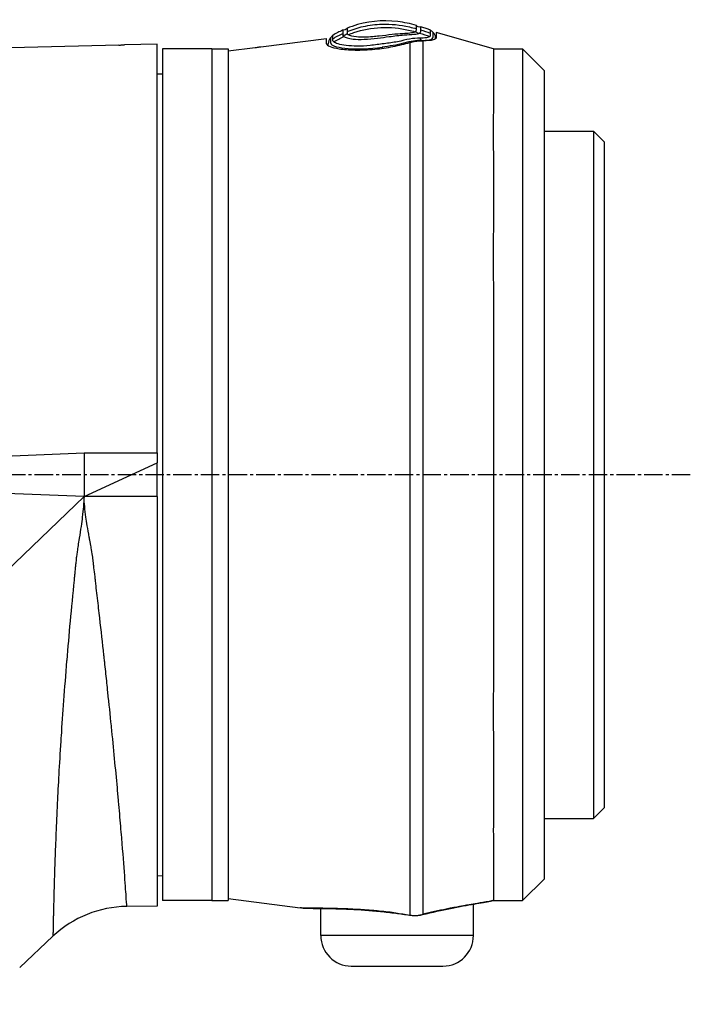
# Model space of a CAD drawing. Header units: millimetres. Extents: x 0 to 4378, y 0 to 2397.
# Tile 115 of 256: x 396 to 457, y 1821 to 1911. Entities that reach past the tile are written whole.
import ezdxf

# ---------------------------------------------------------------- set-up
doc = ezdxf.new("R2010")
doc.units = ezdxf.units.MM
doc.header["$LTSCALE"] = 0.2
doc.linetypes.add('CENTER2', pattern=[1.125, 0.75, -0.125, 0.125, -0.125])
doc.layers.add('02_Center Line', color=1, linetype='CENTER2')

# ---------------------------------------------------------------- blocks, each defined once
blk = doc.blocks.new('A$Ca70e54de')
for p, q in [((197.241, 1408.2), (191.98, 1409.703)), ((166.4, 1408.645), (163.4, 1408.568)), ((166.4, 1371.2), (166.4, 1408.645)), ((175.9, 1408.399), (181.938, 1409.168)), ((181.938, 1408.68), (181.938, 1409.168)), ((181.938, 1408.68), (181.938, 1409.168)), ((191.927, 1409.176), (191.927, 1409.125)), ((191.98, 1409.296), (191.98, 1409.476)), ((191.98, 1409.26), (191.98, 1409.257)), ((162.9, 1408.558), (151.751, 1408.271)), ((166.9, 1408.2), (166.9, 1330.2)), ((171.4, 1408.2), (166.9, 1408.2)), ((171.4, 1408.2), (171.4, 1330.2)), ((171.4, 1408.2), (172.9, 1408.2)), ((171.4, 1408.2), (171.4, 1330.2)), ((172.9, 1408.014), (175.4, 1408.332)), ((172.9, 1408.2), (172.9, 1330.2)), ((182.086, 1408.557), (182.086, 1408.538)), ((187.015, 1408.368), (187.015, 1408.257)), ((189.566, 1408.299), (189.566, 1408.299)), ((197.241, 1408.2), (199.9, 1408.2)), ((199.9, 1408.2), (199.9, 1330.2)), ((201.9, 1406.2), (199.9, 1408.2)), ((189.566, 1406.839), (189.566, 1406.839)), ((166.4, 1405.913), (166.9, 1405.921)), ((189.566, 1406.439), (189.566, 1406.439)), ((201.9, 1332.2), (201.9, 1406.2)), ((189.566, 1403.439), (189.566, 1403.439)), ((189.566, 1403.438), (189.566, 1403.438)), ((189.567, 1402.338), (189.567, 1402.338)), ((189.566, 1402.138), (189.566, 1402.138)), ((201.9, 1400.675), (206.4, 1400.675)), ((206.4, 1400.675), (206.4, 1337.725)), ((207.4, 1399.675), (206.4, 1400.675)), ((207.4, 1338.725), (207.4, 1399.675)), ((189.566, 1380.407), (189.566, 1380.407)), ((159.7, 1371.2), (166.4, 1371.2)), ((159.7, 1371.2), (159.701, 1367.2)), ((166.4, 1371.2), (166.4, 1370.28)), ((159.701, 1367.2), (166.4, 1370.28)), ((166.4, 1367.2), (166.4, 1370.28)), ((159.701, 1367.2), (113.082, 1369.103)), ((189.566, 1368.095), (189.566, 1368.095)), ((159.701, 1367.2), (111.221, 1320.7)), ((166.4, 1367.2), (159.701, 1367.2)), ((166.4, 1367.2), (166.4, 1329.683)), ((189.566, 1360.07), (189.566, 1360.07)), ((189.566, 1342.578), (189.566, 1342.578)), ((207.4, 1338.725), (206.4, 1337.725)), ((201.9, 1337.725), (206.4, 1337.725)), ((166.4, 1332.487), (166.9, 1332.479)), ((201.9, 1332.2), (199.9, 1330.2)), ((171.4, 1330.2), (166.9, 1330.2)), ((171.4, 1330.2), (172.9, 1330.2)), ((172.9, 1330.383), (179.505, 1329.542)), ((197.24, 1330.2), (199.9, 1330.2)), ((166.4, 1329.683), (163.619, 1329.658)), ((181.4, 1327), (181.4, 1329.481)), ((195.4, 1329.883), (195.4, 1329.884)), ((195.4, 1327), (195.4, 1329.874)), ((188.272, 1329.046), (188.274, 1329.061)), ((153.8, 1324.064), (156.849, 1326.936)), ((195.4, 1327), (181.4, 1327)), ((184.2, 1324.2), (192.6, 1324.2))]:
    blk.add_line(p, q)
for centre, radius, start, end in [((163.707, 1319.659), 10, 90.5, 133.29981), ((184.2, 1327), 2.8, 180, 270), ((192.6, 1327), 2.8, 270, 0)]:
    blk.add_arc(centre, radius, start, end)
at = {"extrusion": (0, 0, -1)}
for centre, major_axis, ratio, start_param, end_param in [((184.743, 1398.865), (4.562, 11.076), 0.720786, 5.518786, 5.618693), ((183.497, 1410.262), (0.344, -0.089), 0.999995, 0.248115, 1.570796), ((183.492, 1409.786), (0.225, -0.286), 0.974625, 5.861248, 7.187926), ((181.898, 1368.514), (1.503, 41.407), 0.004407, 0.122192, 0.153006), ((185.29, 1410.549), (4.858, -0.681), 0.118691, 0.094667, 0.17403), ((190.404, 1410.061), (-0.103, -0.425), 0.704383, 5.763907, 7.08083), ((190.482, 1410.596), (0.199, 0.356), 0.831407, 2.296035, 3.622073), ((184.849, 1398.381), (-4.315, -11.319), 0.717714, 2.404672, 2.506604), ((196.965, 1331.169), (0.218, -0.976), 0.94947, 6.224959, 6.283191), ((189.693, 1329.853), (-0.153, -0.988), 0.141972, 6.109132, 6.283185), ((190.495, 1329.889), (0.241, -0.97), 0.226232, 6.115727, 6.283184)]:
    blk.add_ellipse(centre, major_axis=major_axis, ratio=ratio, start_param=start_param, end_param=end_param, dxfattribs=at)
for points, knots in [([(190.169, 1410.356), (189.59, 1410.52), (189.02, 1410.635), (188.459, 1410.703), (187.002, 1410.879), (185.605, 1410.734), (184.268, 1410.267), (184.114, 1410.213), (183.96, 1410.155), (183.808, 1410.092)], [0.073579, 0.073579, 0.073579, 0.073579, 1.773456, 1.773456, 1.773456, 6.187837, 6.187837, 6.187837, 6.697304, 6.697304, 6.697304, 6.697304]), ([(183.811, 1409.787), (184.294, 1409.986), (184.785, 1410.142), (185.284, 1410.255), (185.852, 1410.383), (186.431, 1410.455), (187.02, 1410.471), (187.837, 1410.494), (188.673, 1410.408), (189.53, 1410.216), (189.742, 1410.168), (189.955, 1410.114), (190.17, 1410.053)], [1.942734, 1.942734, 1.942734, 1.942734, 3.510907, 3.510907, 3.510907, 5.294969, 5.294969, 5.294969, 7.771433, 7.771433, 7.771433, 8.384461, 8.384461, 8.384461, 8.384461]), ([(183.407, 1409.918), (183.407, 1409.919), (183.408, 1409.893), (183.409, 1409.829), (183.41, 1409.814), (183.41, 1409.786), (183.41, 1409.773), (183.411, 1409.718), (183.411, 1409.669), (183.412, 1409.612)], [-0.5013435, -0.5013435, -0.5013435, -0.5013435, -0.2507469, -0.2507469, -0.1880948, -0.1880948, -0.1410476, -0.1410476, -0.0000391, -0.0000391, -0.0000391, -0.0000391]), ([(183.505, 1409.33), (183.645, 1409.241), (183.939, 1409.156), (184.357, 1409.109), (184.946, 1409.042), (185.751, 1409.09), (186.606, 1409.193), (186.96, 1409.236), (187.316, 1409.285), (187.662, 1409.33), (188.152, 1409.394), (188.621, 1409.452), (189.026, 1409.481), (189.718, 1409.53), (190.28, 1409.535), (190.466, 1409.658)], [-16.234798, -16.234798, -16.234798, -16.234798, -14.441202, -14.441202, -14.441202, -11.916208, -11.916208, -11.916208, -10.870941, -10.870941, -10.870941, -9.390513, -9.390513, -9.390513, -6.865662, -6.865662, -6.865662, -6.865662]), ([(183.811, 1409.787), (183.81, 1409.761), (183.811, 1409.735), (183.811, 1409.682), (183.812, 1409.644), (183.811, 1409.614)], [0, 0, 0, 0, 0.0616854, 0.0616854, 0.1115163, 0.1115163, 0.1115163, 0.1115163]), ([(183.811, 1409.614), (183.812, 1409.61), (183.813, 1409.606), (183.814, 1409.603), (183.82, 1409.587), (183.831, 1409.571), (183.848, 1409.556), (183.865, 1409.541), (183.888, 1409.526), (183.918, 1409.51)], [-16.9650672, -16.9650672, -16.9650672, -16.9650672, -16.8814942, -16.8814942, -16.8814942, -16.518726, -16.518726, -16.518726, -16.1528025, -16.1528025, -16.1528025, -16.1528025]), ([(183.918, 1409.51), (184.087, 1409.58), (184.258, 1409.644), (184.432, 1409.702), (185.234, 1409.974), (186.076, 1410.13), (186.922, 1410.164), (186.936, 1410.165), (186.95, 1410.165), (186.964, 1410.166), (187.796, 1410.196), (188.631, 1410.108), (189.446, 1409.93), (189.652, 1409.885), (189.856, 1409.835), (190.059, 1409.778)], [1.992945, 1.992945, 1.992945, 1.992945, 2.541442, 2.541442, 2.541442, 5.082989, 5.082989, 5.082989, 5.1247, 5.1247, 5.1247, 7.624618, 7.624618, 7.624618, 8.25646, 8.25646, 8.25646, 8.25646]), ([(183.918, 1409.51), (184.055, 1409.437), (184.32, 1409.366), (185.096, 1409.291), (185.612, 1409.303), (186.173, 1409.347)], [-16.152793, -16.152793, -16.152793, -16.152793, -14.440216, -14.440216, -12.546701, -12.546701, -12.546701, -12.546701]), ([(186.173, 1409.347), (186.361, 1409.362), (186.553, 1409.381), (187.155, 1409.447), (187.561, 1409.499), (187.943, 1409.542), (188.295, 1409.582), (188.628, 1409.614), (189.16, 1409.639), (189.378, 1409.653), (189.561, 1409.673), (189.789, 1409.697), (189.962, 1409.731), (190.059, 1409.778)], [-12.546701, -12.546701, -12.546701, -12.546701, -11.915365, -11.915365, -10.602154, -10.602154, -10.602154, -9.390513, -9.390513, -8.401614, -8.401614, -8.401614, -7.169122, -7.169122, -7.169122, -7.169122]), ([(190.118, 1409.817), (190.19, 1409.897), (190.172, 1409.976), (190.17, 1410.049), (190.17, 1410.051), (190.17, 1410.053)], [-6.865662, -6.865662, -6.865662, -6.865662, -5.149247, -5.149247, -5.09617, -5.09617, -5.09617, -5.09617]), ([(190.17, 1410.053), (190.168, 1410.12), (190.168, 1410.176), (190.168, 1410.221), (190.167, 1410.313), (190.169, 1410.357), (190.169, 1410.356)], [-5.096168, -5.096168, -5.096168, -5.096168, -3.432831, -3.432831, -3.432831, 0, 0, 0, 0]), ([(190.466, 1409.658), (190.489, 1409.674), (190.508, 1409.69), (190.522, 1409.705), (190.537, 1409.721), (190.548, 1409.736), (190.555, 1409.752), (190.562, 1409.767), (190.564, 1409.783), (190.567, 1409.799), (190.569, 1409.814), (190.571, 1409.829), (190.573, 1409.844), (190.575, 1409.859), (190.576, 1409.874), (190.576, 1409.888), (190.577, 1409.891), (190.577, 1409.893), (190.577, 1409.896), (190.578, 1409.907), (190.578, 1409.919), (190.578, 1409.93)], [-6.865662, -6.865662, -6.865662, -6.865662, -6.53091, -6.53091, -6.53091, -6.199058, -6.199058, -6.199058, -5.869205, -5.869205, -5.869205, -5.540502, -5.540502, -5.540502, -5.212131, -5.212131, -5.212131, -5.149247, -5.149247, -5.149247, -4.883582, -4.883582, -4.883582, -4.883582]), ([(190.578, 1409.93), (190.577, 1409.982), (190.573, 1410.028), (190.569, 1410.105), (190.57, 1410.137), (190.57, 1410.212), (190.571, 1410.236), (190.572, 1410.235)], [-0.4984902, -0.4984902, -0.4984902, -0.4984902, -0.3746356, -0.3746356, -0.2508217, -0.2508217, -0.0000001, -0.0000001, -0.0000001, -0.0000001]), ([(191.469, 1409.915), (191.368, 1409.955), (191.268, 1409.994), (191.167, 1410.031), (191.031, 1410.081), (190.895, 1410.129), (190.759, 1410.174), (190.696, 1410.195), (190.634, 1410.216), (190.572, 1410.235)], [-1.0896743, -1.0896743, -1.0896743, -1.0896743, -0.7634499, -0.7634499, -0.7634499, -0.3184296, -0.3184296, -0.3184296, -0.1133023, -0.1133023, -0.1133023, -0.1133023]), ([(190.636, 1408.983), (190.887, 1408.979), (191.098, 1408.992), (191.264, 1409.018), (191.429, 1409.044), (191.549, 1409.083), (191.616, 1409.133), (191.751, 1409.233), (191.686, 1409.356), (191.691, 1409.449), (191.695, 1409.542), (191.696, 1409.611), (191.697, 1409.654), (191.697, 1409.654), (191.697, 1409.654), (191.697, 1409.655), (191.698, 1409.697), (191.697, 1409.717), (191.698, 1409.716), (191.698, 1409.716), (191.698, 1409.716), (191.698, 1409.716)], [-37.038773, -37.038773, -37.038773, -37.038773, -35.852961, -35.852961, -35.852961, -34.66644, -34.66644, -34.66644, -32.296832, -32.296832, -32.296832, -29.935323, -29.935323, -29.935323, -29.920458, -29.920458, -29.920458, -27.574383, -27.574383, -27.574383, -27.547428, -27.547428, -27.547428, -27.547428]), ([(191.39, 1409.33), (191.395, 1409.335), (191.4, 1409.34), (191.405, 1409.344), (191.445, 1409.386), (191.465, 1409.428), (191.471, 1409.472), (191.477, 1409.52), (191.473, 1409.565), (191.469, 1409.608)], [33.655801, 33.655801, 33.655801, 33.655801, 33.760753, 33.760753, 33.760753, 34.688313, 34.688313, 34.688313, 35.7207, 35.7207, 35.7207, 35.7207]), ([(191.469, 1409.608), (191.46, 1409.715), (191.465, 1409.793), (191.466, 1409.893), (191.467, 1409.917), (191.469, 1409.915)], [35.720722, 35.720722, 35.720722, 35.720722, 38.259702, 38.259702, 40.798705, 40.798705, 40.798705, 40.798705]), ([(181.938, 1408.68), (181.948, 1408.593), (182.053, 1408.506), (182.446, 1408.345), (182.731, 1408.273), (183.498, 1408.153), (183.993, 1408.111), (185.111, 1408.094), (185.721, 1408.118), (186.912, 1408.234), (187.477, 1408.317), (188.57, 1408.527), (189.092, 1408.653), (189.566, 1408.79)], [0, 0, 0, 0, 0.170338, 0.170338, 0.339954, 0.339954, 0.529798, 0.529798, 0.719657, 0.719657, 0.888889, 0.888889, 1.059151, 1.059151, 1.059151, 1.059151]), ([(182.088, 1408.505), (182.088, 1408.514), (182.088, 1408.522), (182.081, 1408.571), (182.084, 1408.606), (182.086, 1408.63), (182.086, 1408.635), (182.087, 1408.665), (182.086, 1408.674), (182.086, 1408.673), (182.086, 1408.673)], [-113.902155, -113.902155, -113.902155, -113.902155, -113.638059, -113.638059, -112.182288, -112.182288, -112.182288, -111.916864, -110.197458, -110.190469, -110.190469, -110.190469, -110.190469]), ([(182.296, 1409.214), (182.3, 1409.218), (182.293, 1409.171), (182.313, 1408.978), (182.248, 1408.825), (182.472, 1408.469), (183.057, 1408.304), (184.763, 1408.158), (185.889, 1408.202), (187.015, 1408.368)], [0, 0, 0, 0, 3.441683, 3.441683, 6.883366, 6.883366, 10.325049, 10.325049, 13.766731, 13.766731, 13.766731, 13.766731]), ([(182.511, 1409.135), (182.508, 1409.203), (182.516, 1409.261), (182.511, 1409.307), (182.507, 1409.352), (182.509, 1409.388), (182.509, 1409.411), (182.509, 1409.435), (182.506, 1409.446), (182.506, 1409.446), (182.506, 1409.446), (182.506, 1409.446), (182.506, 1409.446)], [-18.712231, -18.712231, -18.712231, -18.712231, -16.997643, -16.997643, -16.997643, -15.300899, -15.300899, -15.300899, -13.604104, -13.604104, -13.604104, -13.589461, -13.589461, -13.589461, -13.589461]), ([(190.472, 1409.178), (190.2, 1409.192), (189.887, 1409.167), (189.203, 1409.049), (188.832, 1408.94), (188.043, 1408.785), (187.626, 1408.734), (186.78, 1408.628), (186.349, 1408.561), (185.102, 1408.429), (184.329, 1408.441), (183.141, 1408.583), (182.726, 1408.709), (182.587, 1408.843)], [-31.415738, -31.415738, -31.415738, -31.415738, -30.087278, -30.087278, -28.758819, -28.758819, -27.43036, -27.43036, -26.101901, -26.101901, -23.444982, -23.444982, -20.788081, -20.788081, -20.788081, -20.788081]), ([(183.411, 1409.437), (183.412, 1409.433), (183.412, 1409.429), (183.413, 1409.426), (183.418, 1409.409), (183.428, 1409.393), (183.443, 1409.378), (183.459, 1409.362), (183.479, 1409.347), (183.505, 1409.33)], [-16.9650672, -16.9650672, -16.9650672, -16.9650672, -16.8938577, -16.8938577, -16.8938577, -16.565263, -16.565263, -16.565263, -16.2347997, -16.2347997, -16.2347997, -16.2347997]), ([(190.635, 1408.983), (190.187, 1409.009), (189.628, 1408.885), (189.014, 1408.725), (189.008, 1408.723), (189.003, 1408.722), (188.997, 1408.72), (188.689, 1408.64), (188.363, 1408.572), (188.026, 1408.515), (187.696, 1408.459), (187.356, 1408.413), (187.015, 1408.368)], [37.039421, 37.039421, 37.039421, 37.039421, 39.181422, 39.181422, 39.181422, 39.2015, 39.2015, 39.2015, 40.272392, 40.272392, 40.272392, 41.323422, 41.323422, 41.323422, 41.323422]), ([(189.566, 1408.79), (189.618, 1408.806), (189.673, 1408.82), (189.786, 1408.848), (189.84, 1408.86), (189.999, 1408.892), (190.103, 1408.909), (190.489, 1408.956), (190.687, 1408.951), (190.77, 1408.95)], [0.0000195, 0.0000195, 0.0000195, 0.0000195, 0.0187409, 0.0187409, 0.0363222, 0.0363222, 0.0713463, 0.0713463, 0.1704652, 0.1704652, 0.1704652, 0.1704652]), ([(189.566, 1408.79), (189.566, 1407.728), (189.566, 1406.047), (189.566, 1403.837), (189.566, 1402.582), (189.566, 1401.135), (189.566, 1399.546), (189.566, 1397.957), (189.566, 1396.232), (189.566, 1394.376), (189.566, 1392.519), (189.566, 1390.508), (189.566, 1388.419), (189.566, 1386.331), (189.566, 1384.166), (189.566, 1381.927), (189.566, 1379.688), (189.566, 1377.352), (189.566, 1375.011), (189.566, 1372.669), (189.566, 1370.317), (189.566, 1367.954), (189.566, 1363.227), (189.566, 1358.48), (189.566, 1354.075), (189.566, 1351.872), (189.566, 1349.769), (189.566, 1347.764), (189.566, 1345.759), (189.566, 1343.834), (189.566, 1342.062), (189.566, 1340.289), (189.566, 1338.669), (189.566, 1337.2), (189.566, 1335.732), (189.566, 1334.404), (189.566, 1333.27), (189.566, 1331.132), (189.566, 1329.652), (189.566, 1328.876)], [-1, -1, -1, -1, -0.88741, -0.88741, -0.88741, -0.823499, -0.823499, -0.823499, -0.759589, -0.759589, -0.759589, -0.695678, -0.695678, -0.695678, -0.631767, -0.631767, -0.631767, -0.567856, -0.567856, -0.567856, -0.503945, -0.503945, -0.503945, -0.376123, -0.376123, -0.376123, -0.312212, -0.312212, -0.312212, -0.248301, -0.248301, -0.248301, -0.184391, -0.184391, -0.184391, -0.12048, -0.12048, -0.12048, 0, 0, 0, 0]), ([(191.39, 1409.33), (191.333, 1409.285), (191.223, 1409.251), (191.08, 1409.225), (191.073, 1409.224), (191.066, 1409.223), (191.058, 1409.222), (190.904, 1409.196), (190.709, 1409.179), (190.472, 1409.178)], [-33.655783, -33.655783, -33.655783, -33.655783, -32.588177, -32.588177, -32.588177, -32.535769, -32.535769, -32.535769, -31.415738, -31.415738, -31.415738, -31.415738]), ([(191.98, 1409.257), (191.979, 1409.227), (191.982, 1409.21), (191.964, 1409.164), (191.948, 1409.143), (191.879, 1409.083), (191.805, 1409.049), (191.496, 1408.965), (191.18, 1408.937), (190.77, 1408.95)], [-0.3780935, -0.3780935, -0.3780935, -0.3780935, -0.3289343, -0.3289343, -0.2821356, -0.2821356, -0.188521, -0.188521, -0.0003025, -0.0003025, -0.0003025, -0.0003025]), ([(190.77, 1408.95), (190.77, 1407.912), (190.77, 1406.145), (190.77, 1403.759), (190.77, 1402.507), (190.77, 1401.064), (190.77, 1399.478), (190.77, 1397.892), (190.77, 1396.172), (190.77, 1394.319), (190.77, 1392.467), (190.77, 1390.46), (190.77, 1388.376), (190.77, 1386.292), (190.77, 1384.133), (190.77, 1381.899), (190.77, 1379.665), (190.77, 1377.334), (190.77, 1374.998), (190.77, 1372.662), (190.77, 1370.315), (190.77, 1367.957), (190.77, 1363.24), (190.77, 1358.504), (190.77, 1354.108), (190.77, 1351.911), (190.77, 1349.812), (190.77, 1347.812), (190.77, 1345.811), (190.77, 1343.891), (190.77, 1342.122), (190.77, 1340.353), (190.77, 1338.737), (190.77, 1337.272), (190.77, 1335.806), (190.77, 1334.481), (190.77, 1333.35), (190.77, 1331.194), (190.77, 1329.708), (190.77, 1328.941)], [0, 0, 0, 0, 0.1205223, 0.1205223, 0.1205223, 0.1837668, 0.1837668, 0.1837668, 0.2470112, 0.2470112, 0.2470112, 0.3102557, 0.3102557, 0.3102557, 0.3735002, 0.3735002, 0.3735002, 0.4367446, 0.4367446, 0.4367446, 0.4999891, 0.4999891, 0.4999891, 0.6264781, 0.6264781, 0.6264781, 0.6897225, 0.6897225, 0.6897225, 0.752967, 0.752967, 0.752967, 0.8162115, 0.8162115, 0.8162115, 0.879456, 0.879456, 0.879456, 1, 1, 1, 1]), ([(191.927, 1409.129), (191.949, 1409.148), (191.964, 1409.168), (191.978, 1409.205), (191.98, 1409.217), (191.98, 1409.231)], [-0.11536978, -0.11536978, -0.11536978, -0.11536978, -0.06051252, -0.06051252, -0.02296166, -0.02296166, -0.02296166, -0.02296166]), ([(191.927, 1409.218), (191.927, 1409.218), (191.927, 1409.218), (191.928, 1409.198), (191.927, 1409.136), (191.927, 1409.125)], [-137.742306, -137.742306, -137.742306, -137.742306, -137.735239, -135.362241, -134.896788, -134.896788, -134.896788, -134.896788]), ([(162.9, 1408.558), (162.9, 1408.558), (162.9, 1408.558), (162.9, 1408.558), (162.901, 1408.558), (162.903, 1408.558), (162.905, 1408.558), (162.921, 1408.559), (162.947, 1408.559), (163.013, 1408.56), (163.049, 1408.561), (163.138, 1408.562), (163.189, 1408.563), (163.295, 1408.565), (163.347, 1408.567), (163.4, 1408.568)], [-0.07872826, -0.07872826, -0.07872826, -0.07872826, -0.07717203, -0.07717203, -0.07494405, -0.07494405, -0.06936392, -0.06936392, -0.04935694, -0.04935694, -0.03332942, -0.03332942, -0.01579755, -0.01579755, -0.000001, -0.000001, -0.000001, -0.000001]), ([(175.4, 1408.332), (175.463, 1408.34), (175.529, 1408.349), (175.652, 1408.365), (175.709, 1408.373), (175.798, 1408.385), (175.836, 1408.39), (175.887, 1408.397), (175.9, 1408.399), (175.9, 1408.399)], [0.15115122, 0.15115122, 0.15115122, 0.15115122, 0.1700527, 0.1700527, 0.18903618, 0.18903618, 0.20792837, 0.20792837, 0.22682057, 0.22682057, 0.22682057, 0.22682057]), ([(197.241, 1408.2), (197.241, 1408.2), (197.241, 1408.199), (197.241, 1408.193), (197.241, 1408.182), (197.24, 1408.16), (197.24, 1408.153), (197.24, 1408.074), (197.233, 1407.93), (197.215, 1407.029), (197.255, 1405.621), (197.224, 1402.828), (197.215, 1402.03), (197.211, 1400.6), (197.213, 1400.011), (197.226, 1397.628), (197.246, 1395.636), (197.223, 1391.902), (197.212, 1390.267), (197.216, 1386.844), (197.231, 1385.066), (197.244, 1381.554), (197.239, 1379.834), (197.239, 1376.873), (197.24, 1375.65), (197.24, 1373.186), (197.239, 1371.947), (197.241, 1370.093), (197.241, 1369.481), (197.237, 1365.211), (197.219, 1361.577), (197.234, 1356.348), (197.243, 1354.664), (197.236, 1351.848), (197.227, 1350.695), (197.202, 1346.283), (197.243, 1343.305), (197.239, 1339.942), (197.233, 1339.202), (197.205, 1335.837), (197.241, 1333.757), (197.239, 1332), (197.239, 1331.695), (197.239, 1331.049), (197.239, 1330.753), (197.241, 1330.449), (197.242, 1330.371), (197.242, 1330.258), (197.241, 1330.223), (197.24, 1330.208)], [-12.167971, -12.167971, -12.167971, -12.167971, -12.124815, -12.124815, -12.007373, -12.007373, -11.964756, -11.964756, -11.555527, -11.555527, -10.242526, -10.242526, -9.787003, -9.787003, -9.494757, -9.494757, -8.658648, -8.658648, -8.069674, -8.069674, -7.481399, -7.481399, -6.943069, -6.943069, -6.570845, -6.570845, -6.198458, -6.198458, -6.015314, -6.015314, -4.920692, -4.920692, -4.383337, -4.383337, -3.995401, -3.995401, -2.858372, -2.858372, -2.517426, -2.517426, -1.221295, -1.221295, -0.905097, -0.905097, -0.443398, -0.443398, -0.219873, -0.219873, -0.000072, -0.000072, -0.000072, -0.000072]), ([(159.701, 1367.2), (159.68, 1366.626), (159.625, 1365.999), (159.54, 1365.324), (159.54, 1365.318), (159.539, 1365.311), (159.538, 1365.308), (159.508, 1365.065), (159.469, 1364.782), (159.422, 1364.46), (159.375, 1364.143), (159.319, 1363.788), (159.258, 1363.396), (159.257, 1363.39), (159.256, 1363.385), (159.255, 1363.377), (159.18, 1362.902), (159.12, 1362.504), (159.074, 1362.183), (159.051, 1362.022), (159.032, 1361.88), (159.015, 1361.757), (159.007, 1361.696), (159, 1361.639), (158.993, 1361.587), (158.99, 1361.561), (158.987, 1361.536), (158.984, 1361.512), (158.982, 1361.5), (158.981, 1361.489), (158.98, 1361.478), (158.979, 1361.472), (158.978, 1361.466), (158.978, 1361.461), (158.977, 1361.455), (158.976, 1361.446), (158.976, 1361.445), (158.972, 1361.416), (158.962, 1361.322), (158.946, 1361.164), (158.94, 1361.107), (158.933, 1361.042), (158.926, 1360.97), (158.923, 1360.94), (158.92, 1360.91), (158.916, 1360.878), (158.911, 1360.822), (158.905, 1360.763), (158.898, 1360.699), (158.895, 1360.667), (158.892, 1360.634), (158.888, 1360.601), (158.887, 1360.584), (158.885, 1360.567), (158.883, 1360.549), (158.882, 1360.541), (158.881, 1360.532), (158.881, 1360.523), (158.88, 1360.519), (158.88, 1360.514), (158.879, 1360.51), (158.879, 1360.505), (158.878, 1360.499), (158.878, 1360.496), (158.862, 1360.337), (158.846, 1360.179), (158.83, 1360.022), (158.819, 1359.904), (158.807, 1359.786), (158.795, 1359.669), (158.791, 1359.63), (158.788, 1359.592), (158.784, 1359.552), (158.657, 1358.269), (158.536, 1357.01), (158.423, 1355.778), (158.311, 1354.556), (158.206, 1353.362), (158.11, 1352.2), (158.109, 1352.191), (158.108, 1352.183), (158.107, 1352.172), (157.895, 1349.62), (157.728, 1347.32), (157.595, 1345.265), (157.584, 1345.109), (157.575, 1344.954), (157.565, 1344.801), (157.428, 1342.639), (157.327, 1340.756), (157.248, 1339.12), (157.248, 1339.114), (157.248, 1339.109), (157.247, 1339.101), (157.201, 1338.136), (157.161, 1337.225), (157.126, 1336.368), (157.092, 1335.539), (157.062, 1334.761), (157.037, 1334.037), (157.036, 1334.013), (157.035, 1333.989), (157.035, 1333.967), (157.022, 1333.608), (157.01, 1333.253), (156.999, 1332.902), (156.988, 1332.562), (156.977, 1332.227), (156.967, 1331.9), (156.967, 1331.891), (156.967, 1331.881), (156.967, 1331.872), (156.966, 1331.86), (156.966, 1331.857), (156.966, 1331.85), (156.96, 1331.663), (156.953, 1331.418), (156.945, 1331.129), (156.937, 1330.836), (156.928, 1330.497), (156.918, 1330.134), (156.918, 1330.129), (156.918, 1330.122), (156.918, 1330.117), (156.909, 1329.777), (156.903, 1329.503), (156.897, 1329.278), (156.894, 1329.165), (156.892, 1329.064), (156.89, 1328.975), (156.889, 1328.93), (156.888, 1328.888), (156.887, 1328.848), (156.887, 1328.828), (156.886, 1328.809), (156.886, 1328.79), (156.885, 1328.781), (156.885, 1328.772), (156.885, 1328.763), (156.885, 1328.758), (156.885, 1328.754), (156.885, 1328.749), (156.885, 1328.746), (156.885, 1328.743), (156.885, 1328.739), (156.884, 1328.738), (156.884, 1328.738), (156.884, 1328.736), (156.879, 1328.512), (156.876, 1328.321), (156.872, 1328.157), (156.87, 1328.075), (156.869, 1328), (156.867, 1327.93), (156.867, 1327.896), (156.866, 1327.862), (156.865, 1327.831), (156.865, 1327.815), (156.865, 1327.799), (156.864, 1327.784), (156.864, 1327.776), (156.864, 1327.769), (156.864, 1327.761), (156.864, 1327.758), (156.864, 1327.754), (156.864, 1327.75), (156.864, 1327.748), (156.864, 1327.745), (156.864, 1327.742), (156.864, 1327.741), (156.864, 1327.74), (156.864, 1327.739), (156.861, 1327.59), (156.858, 1327.467), (156.856, 1327.365), (156.855, 1327.315), (156.855, 1327.269), (156.854, 1327.229), (156.85, 1327.048), (156.849, 1326.958), (156.849, 1326.94), (156.849, 1326.938), (156.849, 1326.936), (156.849, 1326.936)], [0, 0, 0, 0, 0.0310059, 0.0310059, 0.0310059, 0.03125, 0.03125, 0.03125, 0.046875, 0.046875, 0.046875, 0.0622559, 0.0622559, 0.0622559, 0.0625, 0.0625, 0.0625, 0.078125, 0.078125, 0.078125, 0.0859375, 0.0859375, 0.0859375, 0.0898438, 0.0898438, 0.0898438, 0.0917969, 0.0917969, 0.0917969, 0.0927734, 0.0927734, 0.0927734, 0.0932617, 0.0932617, 0.0932617, 0.09375, 0.09375, 0.09375, 0.1015625, 0.1015625, 0.1015625, 0.1043487, 0.1043487, 0.1043487, 0.1054688, 0.1054688, 0.1054688, 0.1074219, 0.1074219, 0.1074219, 0.1083984, 0.1083984, 0.1083984, 0.1088867, 0.1088867, 0.1088867, 0.1091309, 0.1091309, 0.1091309, 0.1092529, 0.1092529, 0.1092529, 0.109375, 0.109375, 0.109375, 0.1171875, 0.1171875, 0.1171875, 0.1230469, 0.1230469, 0.1230469, 0.125, 0.125, 0.125, 0.1875, 0.1875, 0.1875, 0.2495117, 0.2495117, 0.2495117, 0.25, 0.25, 0.25, 0.3661699, 0.3661699, 0.3661699, 0.375, 0.375, 0.375, 0.4995117, 0.4995117, 0.4995117, 0.5, 0.5, 0.5, 0.5625, 0.5625, 0.5625, 0.6230469, 0.6230469, 0.6230469, 0.625, 0.625, 0.625, 0.65625, 0.65625, 0.65625, 0.6865234, 0.6865234, 0.6865234, 0.6873779, 0.6873779, 0.6873779, 0.6884698, 0.6884698, 0.6884698, 0.71875, 0.71875, 0.71875, 0.7495117, 0.7495117, 0.7495117, 0.75, 0.75, 0.75, 0.78125, 0.78125, 0.78125, 0.796875, 0.796875, 0.796875, 0.8046875, 0.8046875, 0.8046875, 0.8085938, 0.8085938, 0.8085938, 0.8105469, 0.8105469, 0.8105469, 0.8115234, 0.8115234, 0.8115234, 0.8122559, 0.8122559, 0.8122559, 0.8125, 0.8125, 0.8125, 0.84375, 0.84375, 0.84375, 0.859375, 0.859375, 0.859375, 0.8671875, 0.8671875, 0.8671875, 0.8710938, 0.8710938, 0.8710938, 0.8730469, 0.8730469, 0.8730469, 0.8740234, 0.8740234, 0.8740234, 0.8747559, 0.8747559, 0.8747559, 0.875, 0.875, 0.875, 0.90625, 0.90625, 0.90625, 0.921875, 0.921875, 0.921875, 0.9914741, 0.9914741, 0.9914741, 0.9999925, 0.9999925, 0.9999925, 0.9999925]), ([(163.619, 1329.658), (163.619, 1329.658), (163.604, 1329.911), (163.574, 1330.37), (163.543, 1330.851), (163.495, 1331.559), (163.43, 1332.437), (163.43, 1332.444), (163.429, 1332.451), (163.429, 1332.458), (163.428, 1332.464), (163.428, 1332.47), (163.427, 1332.478), (163.358, 1333.42), (163.268, 1334.576), (163.158, 1335.908), (163.156, 1335.928), (163.155, 1335.948), (163.153, 1335.968), (163.097, 1336.646), (163.036, 1337.37), (162.969, 1338.133), (162.936, 1338.515), (162.901, 1338.906), (162.865, 1339.307), (162.847, 1339.508), (162.829, 1339.71), (162.81, 1339.915), (162.792, 1340.12), (162.773, 1340.326), (162.753, 1340.537), (162.598, 1342.222), (162.418, 1344.093), (162.212, 1346.127), (162.21, 1346.15), (162.208, 1346.174), (162.205, 1346.197), (162.104, 1347.193), (161.998, 1348.227), (161.885, 1349.296), (161.827, 1349.843), (161.768, 1350.399), (161.707, 1350.965), (161.677, 1351.247), (161.646, 1351.532), (161.615, 1351.819), (161.599, 1351.962), (161.584, 1352.106), (161.568, 1352.25), (161.56, 1352.323), (161.552, 1352.395), (161.544, 1352.468), (161.54, 1352.504), (161.536, 1352.54), (161.532, 1352.576), (161.53, 1352.595), (161.528, 1352.613), (161.526, 1352.631), (161.524, 1352.649), (161.522, 1352.668), (161.52, 1352.685), (161.401, 1353.772), (161.274, 1354.907), (161.14, 1356.089), (161.073, 1356.68), (161.005, 1357.282), (160.934, 1357.896), (160.899, 1358.203), (160.863, 1358.513), (160.827, 1358.826), (160.809, 1358.982), (160.791, 1359.139), (160.772, 1359.296), (160.763, 1359.375), (160.754, 1359.454), (160.745, 1359.533), (160.74, 1359.573), (160.736, 1359.613), (160.731, 1359.652), (160.727, 1359.69), (160.722, 1359.727), (160.718, 1359.764), (160.716, 1359.782), (160.712, 1359.819), (160.708, 1359.849), (160.671, 1360.171), (160.638, 1360.451), (160.61, 1360.687), (160.596, 1360.811), (160.582, 1360.923), (160.571, 1361.023), (160.565, 1361.066), (160.561, 1361.108), (160.556, 1361.147), (160.544, 1361.245), (160.534, 1361.329), (160.526, 1361.399), (160.52, 1361.448), (160.514, 1361.49), (160.51, 1361.524), (160.508, 1361.542), (160.506, 1361.557), (160.504, 1361.571), (160.503, 1361.578), (160.502, 1361.585), (160.501, 1361.591), (160.501, 1361.595), (160.5, 1361.599), (160.5, 1361.604), (160.498, 1361.613), (160.495, 1361.641), (160.491, 1361.663), (160.466, 1361.843), (160.429, 1362.072), (160.382, 1362.351), (160.355, 1362.505), (160.325, 1362.675), (160.292, 1362.859), (160.276, 1362.952), (160.258, 1363.048), (160.24, 1363.148), (160.231, 1363.198), (160.222, 1363.249), (160.212, 1363.301), (160.207, 1363.327), (160.202, 1363.353), (160.197, 1363.38), (160.195, 1363.393), (160.193, 1363.406), (160.19, 1363.42), (160.188, 1363.433), (160.185, 1363.448), (160.183, 1363.46), (160.11, 1363.854), (160.046, 1364.207), (159.994, 1364.518), (159.942, 1364.825), (159.902, 1365.09), (159.871, 1365.315), (159.87, 1365.318), (159.87, 1365.32), (159.869, 1365.325), (159.779, 1365.983), (159.722, 1366.608), (159.701, 1367.2)], [0, 0, 0, 0, 0.121112, 0.121112, 0.121112, 0.248047, 0.248047, 0.248047, 0.249023, 0.249023, 0.249023, 0.25, 0.25, 0.25, 0.373166, 0.373166, 0.373166, 0.375, 0.375, 0.375, 0.4375, 0.4375, 0.4375, 0.46875, 0.46875, 0.46875, 0.484375, 0.484375, 0.484375, 0.5, 0.5, 0.5, 0.625, 0.625, 0.625, 0.626439, 0.626439, 0.626439, 0.6875, 0.6875, 0.6875, 0.71875, 0.71875, 0.71875, 0.734375, 0.734375, 0.734375, 0.742187, 0.742187, 0.742187, 0.746094, 0.746094, 0.746094, 0.748047, 0.748047, 0.748047, 0.749023, 0.749023, 0.749023, 0.75, 0.75, 0.75, 0.8125, 0.8125, 0.8125, 0.84375, 0.84375, 0.84375, 0.859375, 0.859375, 0.859375, 0.867187, 0.867187, 0.867187, 0.871094, 0.871094, 0.871094, 0.873047, 0.873047, 0.873047, 0.874878, 0.874878, 0.874878, 0.875773, 0.875773, 0.875773, 0.885526, 0.885526, 0.885526, 0.890625, 0.890625, 0.890625, 0.892844, 0.892844, 0.892844, 0.898437, 0.898437, 0.898437, 0.902344, 0.902344, 0.902344, 0.904297, 0.904297, 0.904297, 0.905273, 0.905273, 0.905273, 0.906006, 0.906006, 0.906006, 0.907746, 0.907746, 0.907746, 0.921875, 0.921875, 0.921875, 0.929687, 0.929687, 0.929687, 0.933594, 0.933594, 0.933594, 0.935547, 0.935547, 0.935547, 0.936523, 0.936523, 0.936523, 0.937012, 0.937012, 0.937012, 0.9375, 0.9375, 0.9375, 0.953125, 0.953125, 0.953125, 0.968506, 0.968506, 0.968506, 0.96875, 0.96875, 0.96875, 1, 1, 1, 1]), ([(190.736, 1328.918), (191.625, 1329.139), (192.497, 1329.329), (194.101, 1329.65), (194.846, 1329.78), (196.081, 1329.99), (196.585, 1330.072), (197.044, 1330.163), (197.115, 1330.178), (197.184, 1330.193)], [0, 0, 0, 0, 0.2824168, 0.2824168, 0.5741858, 0.5741858, 0.8654998, 0.8654998, 0.9233837, 0.9233837, 0.9233837, 0.9233837]), ([(197.24, 1330.208), (197.024, 1330.16), (196.703, 1330.103), (196.25, 1330.026), (195.596, 1329.915), (195.017, 1329.818), (194.772, 1329.775), (194.765, 1329.774), (194.759, 1329.773), (194.753, 1329.772), (194.482, 1329.724), (193.917, 1329.629), (192.91, 1329.423), (192.196, 1329.277), (191.47, 1329.115), (190.77, 1328.941)], [-1, -1, -1, -1, -0.75, -0.75, -0.75, -0.5, -0.5, -0.5, -0.494157, -0.494157, -0.494157, -0.25, -0.25, -0.25, 0, 0, 0, 0]), ([(197.24, 1330.2), (197.24, 1330.2), (197.24, 1330.201), (197.24, 1330.203), (197.24, 1330.205), (197.24, 1330.208)], [0, 0, 0, 0, 0.03889852, 0.03889852, 0.07654179, 0.07654179, 0.07654179, 0.07654179]), ([(186.126, 1329.29), (185.682, 1329.329), (185.401, 1329.347), (185.27, 1329.356), (185.123, 1329.366), (184.98, 1329.375), (184.84, 1329.384), (184.498, 1329.404), (184.179, 1329.42), (183.882, 1329.433), (183.44, 1329.452), (183.018, 1329.465), (182.622, 1329.474), (182.39, 1329.479), (182.152, 1329.483), (181.913, 1329.487), (181.476, 1329.492), (181.033, 1329.494), (180.634, 1329.498), (180.281, 1329.501), (180.085, 1329.506), (179.967, 1329.51), (179.962, 1329.51), (179.957, 1329.511), (179.953, 1329.511), (179.836, 1329.515), (179.665, 1329.522), (179.517, 1329.541)], [-0.9309693, -0.9309693, -0.9309693, -0.9309693, -0.8928571, -0.8928571, -0.8928571, -0.8773372, -0.8773372, -0.8773372, -0.8392857, -0.8392857, -0.8392857, -0.7857143, -0.7857143, -0.7857143, -0.7478541, -0.7478541, -0.7478541, -0.6785714, -0.6785714, -0.6785714, -0.6271781, -0.6271781, -0.6271781, -0.625, -0.625, -0.625, -0.5735017, -0.5735017, -0.5735017, -0.5735017]), ([(179.621, 1329.53), (179.843, 1329.508), (180.105, 1329.499), (180.765, 1329.487), (181.167, 1329.484), (182.327, 1329.469), (183.183, 1329.453), (184.971, 1329.369), (185.912, 1329.303), (187.33, 1329.16), (187.802, 1329.106), (188.272, 1329.046)], [0.032054, 0.032054, 0.032054, 0.032054, 0.234464, 0.234464, 0.44458, 0.44458, 0.764301, 0.764301, 1.055307, 1.055307, 1.197411, 1.197411, 1.197411, 1.197411]), ([(187.564, 1329.147), (187.312, 1329.176), (187.04, 1329.205), (186.747, 1329.233), (186.513, 1329.256), (186.306, 1329.275), (186.126, 1329.29)], [-0.97274889, -0.97274889, -0.97274889, -0.97274889, -0.94642857, -0.94642857, -0.94642857, -0.93096925, -0.93096925, -0.93096925, -0.93096925]), ([(189.54, 1328.865), (189.874, 1328.814), (190.22, 1328.817), (190.613, 1328.889), (190.675, 1328.903), (190.736, 1328.918)], [0, 0, 0, 0, 0.1018337, 0.1018337, 0.121084, 0.121084, 0.121084, 0.121084])]:
    blk.add_open_spline(points, degree=3, knots=knots)
for points in [[(183.407, 1409.918), (183.103, 1409.778), (182.803, 1409.62), (182.506, 1409.446)], [(183.808, 1410.092), (183.808, 1410.093), (183.81, 1409.99), (183.811, 1409.787)], [(190.466, 1409.658), (190.779, 1409.561), (191.086, 1409.451), (191.39, 1409.33)], [(191.469, 1409.608), (191.176, 1409.726), (190.879, 1409.833), (190.578, 1409.93)], [(191.698, 1409.716), (191.62, 1409.784), (191.545, 1409.849), (191.469, 1409.915)], [(191.927, 1409.218), (191.927, 1409.398), (191.833, 1409.599), (191.698, 1409.716)], [(191.98, 1409.703), (191.98, 1409.703), (191.98, 1409.556), (191.98, 1409.257)], [(182.296, 1409.214), (182.174, 1409.08), (182.086, 1408.854), (182.086, 1408.673)], [(182.506, 1409.446), (182.436, 1409.369), (182.366, 1409.291), (182.296, 1409.214)], [(182.517, 1408.952), (182.503, 1409.019), (182.505, 1409.08), (182.511, 1409.135)], [(182.587, 1408.843), (182.544, 1408.879), (182.528, 1408.92), (182.517, 1408.952)], [(190.635, 1408.983), (190.581, 1409.048), (190.526, 1409.113), (190.472, 1409.178)], [(190.654, 1408.95), (190.648, 1408.962), (190.641, 1408.973), (190.635, 1408.983)], [(191.927, 1409.176), (191.927, 1409.206), (191.927, 1409.218), (191.927, 1409.218)], [(112.764, 1369.284), (128.409, 1369.923), (144.054, 1370.561), (159.7, 1371.2)], [(197.184, 1330.193), (197.193, 1330.195), (197.211, 1330.198), (197.24, 1330.2)], [(179.517, 1329.541), (179.513, 1329.541), (179.509, 1329.542), (179.505, 1329.542)], [(188.274, 1329.061), (188.061, 1329.088), (187.824, 1329.117), (187.564, 1329.147)], [(188.272, 1329.046), (188.696, 1328.991), (189.121, 1328.93), (189.54, 1328.865)], [(188.274, 1329.061), (188.707, 1329.005), (189.138, 1328.943), (189.566, 1328.876)], [(189.566, 1328.876), (189.974, 1328.817), (190.379, 1328.84), (190.77, 1328.941)], [(156.849, 1326.936), (156.849, 1326.936), (156.849, 1326.936), (156.849, 1326.936)]]:
    blk.add_open_spline(points, degree=3)
at = {"layer": '02_Center Line', "ltscale": 11.288275}
blk.add_line((215.278, 1369.2), (46.879, 1369.2), dxfattribs=at)

msp = doc.modelspace()

# ---------------------------------------------------------------- block references
msp.add_blockref('A$Ca70e54de', (241.743, 499.915))

doc.saveas('drawing.dxf')
